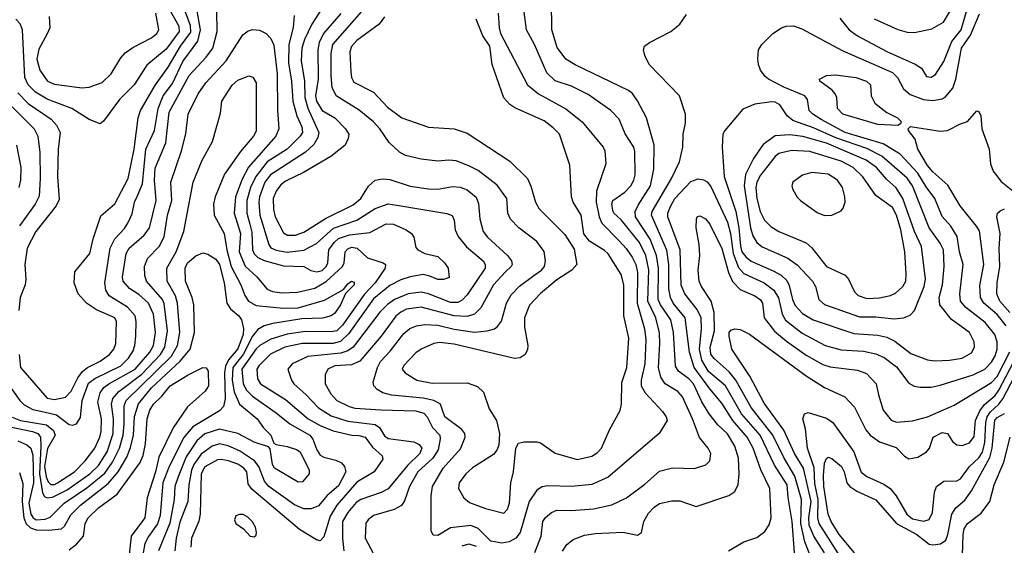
# Model space of a CAD drawing. Extents: x 997026 to 1115308, y 536381 to 619039.
# Tile 256 of 256: x 1048236 to 1053605, y 551555 to 554420. Entities that reach past the tile are written whole.
import ezdxf

# ---------------------------------------------------------------- set-up
doc = ezdxf.new("R2010")
doc.units = 0

msp = doc.modelspace()

# ---------------------------------------------------------------- linework, layer by layer
at = {"layer": '0CON20XD'}
for points in [[(1052895.6, 554425), (1053025, 554365.4), (1053075, 554351.8), (1053115, 554350), (1053209.9, 554370.1), (1053273.2, 554406.8), (1053410, 554635)], [(1049019.8, 554535), (1049103.9, 554385), (1049105.4, 554354.6), (1049035, 554258.9), (1048928.7, 554171.3), (1048860.7, 554065), (1048780.4, 553985), (1048692.8, 553867.2), (1048675, 553852.5), (1048615, 553875.7), (1048519.4, 553935), (1048385, 553986.6), (1048322.7, 554025), (1048281.4, 554065), (1048263.7, 554105), (1048250.5, 554365), (1048237.8, 554397.8), (1048215, 554421.8)], [(1048232.3, 552595), (1048240, 552525), (1048385, 552358), (1048425, 552349.7), (1048485, 552362.4), (1048517.3, 552395), (1048552.3, 552467.7), (1048577.7, 552502.3), (1048605, 552524.2), (1048675, 552559.7), (1048725.4, 552595), (1048749.6, 552625), (1048759.6, 552655), (1048762.9, 552775), (1048755.5, 552795), (1048655, 552838.3), (1048599.5, 552875), (1048555.4, 552925.4), (1048533.5, 552985), (1048535.7, 553045), (1048617.9, 553145), (1048637.1, 553225), (1048678.5, 553351.5), (1048755, 553417.1), (1048827.3, 553555), (1048860, 553715), (1048881.3, 553885), (1048894.1, 553925), (1048976.1, 554063.9), (1049045, 554161.3), (1049112.4, 554275), (1049168.8, 554351.2), (1049167.8, 554387.8), (1049108.8, 554545)], [(1049917.9, 554535), (1049828.9, 554395), (1049788.9, 554311.1), (1049774.4, 554265), (1049770, 554195), (1049788.6, 554085), (1049790.3, 553995), (1049807, 553937), (1049830.2, 553885), (1049866.7, 553805), (1049861.9, 553778.1), (1049840.3, 553739.7), (1049795, 553698.6), (1049603, 553575), (1049573.1, 553535), (1049544.1, 553455), (1049540.2, 553425), (1049544.8, 553355), (1049593.7, 553195), (1049606.1, 553176.1), (1049633.8, 553163.8), (1049695, 553153.3), (1049785.5, 553164.5), (1049855, 553200.8), (1049946.5, 553283.5), (1050075, 553326.7), (1050175, 553391), (1050245, 553415.7), (1050314.1, 553405.9), (1050565, 553364.4), (1050593.4, 553353.4), (1050605, 553327.5), (1050610, 553275), (1050627.3, 553237.3), (1050672.7, 553182.7), (1050762.4, 553105), (1050774.2, 553085), (1050773.1, 553065), (1050675, 552921.1), (1050648.2, 552891.8), (1050625, 552878.3), (1050585, 552878.7), (1050465, 552925.2), (1050425, 552934.1), (1050354.2, 552925.8), (1050280.4, 552895), (1050241.7, 552868.3), (1050199.2, 552825), (1050055, 552635.8), (1050025, 552615.2), (1049986.9, 552603.1), (1049806.6, 552583.4), (1049722.2, 552545), (1049698.5, 552515), (1049718.2, 552455), (1049731.2, 552435), (1049796.5, 552376.5), (1049865, 552303.7), (1049935, 552261.6), (1050025, 552231.5), (1050174, 552214), (1050197.5, 552197.5), (1050225, 552152.6), (1050245, 552137.2), (1050385, 552118.8), (1050414.4, 552104.4), (1050428.2, 552085), (1050418.6, 552055), (1050350.3, 551989.7), (1050245, 551863.5), (1050207.4, 551842.6), (1050095.6, 551805), (1050071, 551789)], [(1051195.9, 551524.1), (1051219.9, 551560.1), (1051253.5, 551586.5), (1051315, 551610.4), (1051375, 551619.6), (1051525, 551627.5), (1051605, 551610.8), (1051627.1, 551625), (1051640, 551685), (1051665, 551730), (1051695, 551763.8), (1051725, 551783.1), (1051791.9, 551798.1), (1051835, 551797.5), (1051925, 551766.7), (1052102.5, 551827.5), (1052135, 551848.8), (1052152.8, 551887.2), (1052159.6, 551945), (1052155, 552030), (1052135.8, 552095), (1052095, 552162.7), (1052042.7, 552212.7), (1051995, 552272.1), (1051955, 552337.9), (1051910.6, 552435), (1051885, 552463.4), (1051828, 552505), (1051811, 552531), (1051800, 552715), (1051786.4, 552785), (1051730.2, 552865), (1051717.4, 552895), (1051720, 553065), (1051708.4, 553135), (1051673.6, 553223.6), (1051594.4, 553345), (1051592.7, 553375), (1051608.3, 553408.3), (1051675.7, 553515), (1051694, 553606), (1051694.8, 553735), (1051652.9, 553885), (1051605, 553978.1), (1051576.6, 554016.6), (1051555, 554034.6), (1051264.4, 554174.4), (1051214.5, 554205), (1051167.4, 554267.4), (1051137.2, 554365), (1051135, 554522.5)], [(1048166, 552445), (1048237.5, 552345), (1048261, 552321), (1048306.9, 552295), (1048367.3, 552282.7), (1048436.2, 552266.2), (1048505, 552213.5), (1048525, 552209.4), (1048545, 552217.1), (1048567.9, 552252.1), (1048577, 552345), (1048611, 552439), (1048646, 552465), (1048787.2, 552532.8), (1048829.5, 552575), (1048854.3, 552615), (1048864.2, 552645), (1048869.2, 552695), (1048870.3, 552775), (1048864.7, 552805), (1048823.9, 552853.9), (1048724.4, 552914.4), (1048705.3, 552945), (1048699.8, 552985), (1048728.9, 553175), (1048755, 553225.4), (1048807.3, 553282.7), (1048828.1, 553315), (1048848.6, 553361.4), (1048862.6, 553425), (1048875.6, 553455.6), (1048904.8, 553525), (1048923.1, 553715), (1048970, 553815), (1048990.5, 553935), (1049018.7, 554005), (1049068.2, 554071.8), (1049125, 554192.4), (1049207.3, 554302.7), (1049221.1, 554365), (1049202.1, 554477.9)], [(1048195, 552253.5), (1048240.6, 552235), (1048381.5, 552211.5), (1048420.9, 552180.9), (1048430, 552155), (1048387.1, 552082.9), (1048371.2, 551985), (1048379.3, 551929.3), (1048391.3, 551901.3), (1048405, 551886.8), (1048425, 551887), (1048441.8, 551895), (1048535.2, 551955), (1048593.5, 552015), (1048645.3, 552085), (1048673.3, 552145), (1048679.8, 552175), (1048682, 552245), (1048662.7, 552335), (1048675, 552387.1), (1048695.4, 552414.6), (1048722.2, 552435), (1048865.5, 552515), (1048945, 552608.1), (1048965.2, 552645), (1048975.5, 552715), (1048966.2, 552815), (1048938.1, 552875), (1048885, 552922.9), (1048833.8, 552955), (1048799.6, 552995), (1048797, 553017), (1048816.1, 553145), (1048832.3, 553175), (1048913.8, 553245), (1048943.2, 553285), (1048980.9, 553435), (1048971.6, 553545), (1048975, 553610), (1049032.2, 553747.8), (1049051.3, 553915), (1049159.8, 554115), (1049252.9, 554215), (1049288.6, 554265), (1049311.8, 554355), (1049310.8, 554465)], [(1048396.7, 554436.7), (1048399.4, 554375), (1048385, 554342.5), (1048340.5, 554259.5), (1048328.7, 554205), (1048345.4, 554145), (1048387.1, 554085), (1048425, 554067.6), (1048575, 554048.5), (1048615, 554052.7), (1048685, 554076.7), (1048735, 554124.2), (1048787.9, 554212.1), (1048811.1, 554238.9), (1048852.3, 554267.7), (1048955, 554320), (1048983.8, 554345), (1048994.6, 554365), (1048978.1, 554455)], [(1049986.5, 554453.5), (1049893.3, 554345), (1049869.1, 554295), (1049861.1, 554255), (1049862.5, 554095), (1049848.9, 554005), (1049854.8, 553975), (1049885, 553924.1), (1049953.5, 553885), (1050011.9, 553825), (1050030.8, 553795), (1050027.3, 553772.7), (1050011.2, 553735), (1049933.3, 553675), (1049782.7, 553587.3), (1049685, 553540.5), (1049659.9, 553520.1), (1049634.2, 553485), (1049618.6, 553445), (1049619.8, 553385), (1049628.9, 553345), (1049675, 553257.5), (1049695.7, 553245.7), (1049740, 553245), (1049785, 553261.8), (1049903.6, 553336.4), (1050055, 553411.2), (1050095.4, 553445), (1050138, 553512), (1050175, 553545.6), (1050215, 553551.8), (1050255, 553549.2), (1050365, 553513.2), (1050465, 553497.7), (1050515, 553495.4), (1050595, 553511.3), (1050636.9, 553506.9), (1050675, 553492.7), (1050725, 553451.9), (1050738.3, 553418.3), (1050744, 553335), (1050762.7, 553265), (1050787.5, 553235), (1050895.7, 553135), (1050917.8, 553105), (1050921.5, 553085), (1050916.5, 553075), (1050885.2, 553044.8), (1050819.3, 552975), (1050750.1, 552849.9), (1050715.2, 552814.8), (1050675, 552803), (1050605, 552806.6), (1050425, 552853), (1050345, 552841.6), (1050313.7, 552826.3), (1050286.4, 552803.6), (1050206.9, 552695), (1050091, 552559), (1050045, 552539.5), (1049955, 552533.4), (1049916.5, 552515), (1049901.5, 552485), (1049901.5, 552435), (1049931.5, 552381.5), (1049965, 552345.4), (1050031.8, 552311.8), (1050063, 552303), (1050205, 552294.4), (1050395, 552288.8), (1050439.3, 552275), (1050458, 552255), (1050487.2, 552197.2), (1050526.8, 552155), (1050529.3, 552135), (1050517.6, 552075), (1050489, 552031), (1050406.1, 551955), (1050362.1, 551875), (1050335, 551797.5), (1050317, 551773), (1050278.6, 551751.4), (1050165, 551717.5), (1050136.5, 551695), (1050124.1, 551675.9), (1050119.6, 551595), (1050162.8, 551512.8)], [(1050845.2, 554455.2), (1050849.8, 554375), (1050858.1, 554345), (1051004.4, 554064.4), (1051064.8, 554014.8), (1051214, 553934), (1051303.3, 553863.3), (1051418.1, 553725), (1051426.5, 553705), (1051431.5, 553635), (1051381.3, 553485), (1051379.8, 553425), (1051395.4, 553345.4), (1051410, 553310), (1051504.9, 553214.9), (1051543.4, 553173.4), (1051576.2, 553125), (1051595.2, 553085), (1051605, 553041.2), (1051601.9, 552875), (1051642.4, 552735), (1051650.2, 552675), (1051645.2, 552545), (1051624.8, 552455), (1051625.3, 552425), (1051646.4, 552386.4), (1051741.4, 552285), (1051761.4, 552255), (1051765.7, 552235), (1051722.9, 552165), (1051445, 551926.9), (1051355, 551886.7), (1051244.7, 551875.3), (1051115, 551880.4), (1051085, 551874.7), (1051055, 551856.1), (1051014.2, 551795), (1050964.8, 551625.2), (1050940.5, 551595), (1050905.7, 551574.3), (1050865, 551567.9), (1050805, 551577.4), (1050735, 551647.6), (1050695, 551663.2), (1050585, 551650), (1050515, 551608.6), (1050490.9, 551610.9), (1050479.2, 551635), (1050480, 551825), (1050487.5, 551875), (1050545.8, 551975), (1050638.9, 552081.1), (1050665.3, 552145), (1050662.2, 552165), (1050647, 552187), (1050554.5, 552255), (1050541.5, 552291.5), (1050531.1, 552325), (1050494.8, 552344.8), (1050436.6, 552356.6), (1050263.2, 552373.2), (1050216.2, 552386.2), (1050184.2, 552404.2), (1050166.4, 552425), (1050163.8, 552445), (1050187.3, 552525), (1050203.4, 552556.6), (1050256.4, 552613.6), (1050329.7, 552710.3), (1050363.4, 552736.6), (1050398.8, 552751.2), (1050445, 552757.9), (1050515, 552754.8), (1050605, 552733.7), (1050715, 552717), (1050785.7, 552724.3), (1050825, 552735.5), (1050842, 552748), (1050862.6, 552777.4), (1050890.6, 552875), (1050915, 552920.9), (1050962, 552968), (1051039.6, 553025), (1051082, 553055), (1051097.9, 553075), (1051102.1, 553105), (1051095, 553157.1), (1051055, 553210.4), (1050956.7, 553285), (1050912, 553332), (1050897.7, 553365), (1050891.2, 553445), (1050838.5, 553518.5), (1050735, 553597.8), (1050685, 553624), (1050615, 553650), (1050575, 553654.6), (1050515, 553649.6), (1050425, 553659.2), (1050340.4, 553680.4), (1050307.4, 553697.4), (1050251, 553751), (1050200.3, 553825), (1050165, 553863.4), (1050086.6, 553926.6), (1049961.2, 554005), (1049940.2, 554050.2), (1049933.8, 554113.8), (1049933.9, 554236.1), (1049943.7, 554285), (1050102, 554465)], [(1051044.3, 551515.7), (1051078.7, 551605), (1051088.5, 551685), (1051102.4, 551707.6), (1051135.4, 551734.6), (1051165, 551746.5), (1051245, 551744.6), (1051365, 551754.6), (1051465, 551775.5), (1051544.2, 551815), (1051645, 551887.8), (1051725, 551958.9), (1051795, 551978.5), (1051855, 551976.5), (1051915, 551974.4), (1051976.4, 551993.6), (1051999.2, 552015), (1052004.3, 552055), (1051990.6, 552085), (1051942.8, 552142.8), (1051904.7, 552245), (1051850.3, 552365), (1051823.9, 552393.9), (1051756.1, 552436.1), (1051731.1, 552471.1), (1051718.7, 552525), (1051727, 552653), (1051723.8, 552713.8), (1051703.7, 552795), (1051660.9, 552885), (1051666.2, 553056.2), (1051649.8, 553135), (1051615, 553205.8), (1051515, 553329.6), (1051475.6, 553365), (1051469.5, 553379.5), (1051464.4, 553415.6), (1051469.2, 553435), (1051535, 553480.4), (1051567.7, 553515), (1051585.4, 553545), (1051591.1, 553575), (1051590.9, 553700.9), (1051585.4, 553725), (1051538, 553798), (1051505, 553877.5), (1051459.4, 553925), (1051335, 554012.5), (1051245, 554056.7), (1051155, 554086.8), (1051110.4, 554130.4), (1051043.7, 554283.7), (1050999.1, 554365), (1050984.6, 554475)], [(1052100, 551525), (1052185, 551574.4), (1052255, 551598.1), (1052298.6, 551631.4), (1052323.1, 551666.9), (1052333.6, 551705), (1052326, 551865), (1052276.6, 551966.6), (1052235.7, 552085), (1052202.6, 552145), (1052123.6, 552235), (1052065, 552329.6), (1051998.2, 552408.2), (1051913.8, 552525), (1051887.5, 552607.5), (1051864.4, 552795), (1051799.4, 552875), (1051784.5, 552905), (1051775, 552953.8), (1051774.9, 553085), (1051764.6, 553164.6), (1051681, 553355), (1051685.2, 553375), (1051789.7, 553555), (1051833.2, 553645), (1051851.9, 553725), (1051854.4, 553795), (1051867.1, 553855), (1051867.1, 553905), (1051834.3, 554005), (1051667.5, 554175), (1051643.8, 554225), (1051636.7, 554255), (1051643.3, 554275), (1051670, 554295), (1051785.5, 554354.5), (1051835, 554396), (1051872.6, 554447.4)], [(1052390, 554375), (1052415.7, 554384.3), (1052455, 554385.8), (1052500.3, 554370.3), (1052721.4, 554251.4), (1052995, 554132), (1053023, 554105), (1053055, 554042.5), (1053091.9, 554011.9), (1053164, 553985), (1053215, 553979.7), (1053265, 553988.4), (1053282.8, 553997.2), (1053323.5, 554046.5), (1053341, 554095), (1053370.6, 554265), (1053419.8, 554335), (1053469, 554451)], [(1052707.3, 554427.3), (1052758.5, 554365), (1052805, 554331.3), (1052964.3, 554245.7), (1053117.8, 554177.8), (1053152.5, 554155), (1053180.5, 554110.5), (1053205, 554106.2), (1053229.5, 554120.5), (1053275, 554191.4), (1053318.8, 554301.2), (1053370, 554365), (1053402.5, 554477.5)], [(1049732.3, 554442.3), (1049726.6, 554376.6), (1049703.7, 554285), (1049702.1, 554185), (1049718.4, 554085), (1049724.8, 553974.8), (1049746.2, 553896.2), (1049774.2, 553835), (1049777.5, 553805), (1049765.9, 553785), (1049693.4, 553715), (1049585.2, 553645), (1049523.4, 553565), (1049494.8, 553505), (1049474.8, 553435), (1049474.6, 553364.6), (1049490, 553305), (1049502.2, 553262.2), (1049505.7, 553165), (1049514.6, 553144.6), (1049534.2, 553124.2), (1049568.3, 553108.3), (1049675, 553079.1), (1049785, 553074.4), (1049823.5, 553053.5), (1049855.8, 553045.8), (1049885, 553053.1), (1049907.6, 553075), (1049915.2, 553095), (1049921.6, 553165), (1049950, 553205), (1049975, 553226.4), (1050035, 553248), (1050145, 553260.9), (1050235, 553306.9), (1050275, 553304.6), (1050344, 553275), (1050372.5, 553255), (1050384.3, 553235), (1050395, 553177.5), (1050406.2, 553165), (1050445, 553145.7), (1050515, 553129.4), (1050553.1, 553095), (1050571.4, 553065), (1050577.5, 553015), (1050546.6, 553003.4), (1050515, 553003.6), (1050472.5, 553022.5), (1050435, 553030.4), (1050365, 553017.6), (1050315, 553001.9), (1050255, 552970.9), (1050165, 552897.7), (1050030.5, 552709.5), (1049985, 552666.8), (1049945, 552655.7), (1049775.5, 552655.5), (1049681.1, 552635), (1049602.8, 552597.2), (1049541.1, 552535), (1049529.1, 552515), (1049533.1, 552463.1), (1049548.8, 552435), (1049685, 552349.2), (1049809.3, 552245), (1049875, 552207.5), (1049945, 552179.6), (1050046.5, 552156.5), (1050085, 552154.5), (1050118.8, 552145), (1050159.5, 552089.5), (1050212.3, 552042.3), (1050216.2, 552025), (1050168.9, 551955), (1050075, 551898.7), (1049964.4, 551775), (1049928.6, 551715), (1049895, 551601.9), (1049875, 551580.5), (1049855, 551584.6), (1049760.9, 551640.9), (1049500.9, 551860.9), (1049480.9, 551890.9), (1049474.1, 551955), (1049458.7, 551975), (1049425, 551997.4), (1049375, 552016.1), (1049335, 552023.7), (1049315, 552021.4), (1049245, 551982.4), (1049225.8, 551945.8), (1049220.7, 551725), (1049212.7, 551687.3), (1049173.1, 551595), (1049169.3, 551545)], [(1050224.6, 554435), (1050195.2, 554394.8), (1050075, 554305.4), (1050045, 554274.2), (1050036.9, 554245), (1050040.9, 554135), (1050044.7, 554104.7), (1050058.7, 554078.7), (1050164.4, 554025), (1050242.1, 553942.1), (1050320, 553885), (1050464.5, 553834.5), (1050605, 553824.4), (1050675, 553801.9), (1050908.3, 553648.3), (1051003.9, 553553.9), (1051023.1, 553513.1), (1051047.9, 553425), (1051068.8, 553388.8), (1051208.8, 553248.8), (1051258.8, 553168.8), (1051273.1, 553085), (1051246.9, 553055), (1051165, 553001.5), (1051075, 552928.2), (1051015.3, 552864.7), (1050988.2, 552795), (1050989.2, 552745), (1051006.7, 552645), (1051005, 552622.5), (1050992, 552595), (1050965, 552577.1), (1050933.2, 552573.2), (1050605, 552650.8), (1050525, 552659.7), (1050494, 552655), (1050425.8, 552625), (1050395, 552604.4), (1050330.6, 552535), (1050321.4, 552515), (1050338, 552495), (1050402, 552455), (1050485, 552438.8), (1050675, 552440.6), (1050731.3, 552421.3), (1050765, 552390), (1050795, 552300), (1050836.2, 552235), (1050852.5, 552165), (1050848.3, 552101.7), (1050837, 552073), (1050819.1, 552050.9), (1050705, 551978.5), (1050668.1, 551945), (1050632.5, 551895), (1050627.8, 551865), (1050657.1, 551815), (1050688.7, 551788.7), (1050775, 551755.4), (1050875, 551731.1)], [(1050875, 551731.1), (1050895, 551752.9), (1050907.2, 551785), (1050913.3, 551895), (1050927.8, 551955), (1050941.2, 552085), (1050955, 552112.5), (1050985, 552120), (1051055, 552120), (1051075, 552113.3), (1051155, 552057.1), (1051275, 552023.5), (1051355, 552040.5), (1051385, 552058.9), (1051408.9, 552085), (1051451.4, 552185), (1051509.3, 552290.7), (1051517.8, 552325), (1051518.3, 552441.7), (1051546.9, 552525), (1051556.9, 552685), (1051530.5, 552805), (1051530.8, 552975), (1051515, 553030.6), (1051445, 553143.1), (1051425, 553161.8), (1051342.1, 553212.1), (1051312.4, 553252.4), (1051297.8, 553355), (1051254.5, 553425), (1051244.6, 553454.6), (1051236.4, 553626.4), (1051178.5, 553795), (1051145, 553830), (1051095, 553868.2), (1050935, 553939.5), (1050908.2, 553958.2), (1050875, 553994.2), (1050811.8, 554175), (1050799.7, 554275), (1050761.7, 554331.7), (1050725, 554421.9)], [(1048165, 552204.3), (1048305, 552176.3), (1048335, 552165.2), (1048350.2, 552145), (1048350.3, 552095), (1048344, 551945), (1048360.9, 551840.9), (1048371.8, 551821.8), (1048384.8, 551814.8), (1048415, 551818.2), (1048495, 551858.6), (1048618.7, 551945), (1048665, 551989.5), (1048711.9, 552065), (1048745.4, 552164.6), (1048748, 552245), (1048735.9, 552325), (1048744.1, 552355.9), (1048776.7, 552393.3), (1048901.4, 552488.6), (1049003.5, 552595), (1049027.3, 552635), (1049041.5, 552725), (1049023.2, 552873.2), (1049015.2, 552895), (1048926.4, 552995), (1048917.3, 553025), (1048916.2, 553075), (1048932.3, 553117.7), (1048996, 553184), (1049023.2, 553236.8), (1049041.7, 553355), (1049065.2, 553435), (1049059.2, 553535), (1049118.1, 553705), (1049141.8, 553798.2), (1049155.3, 553905), (1049209.2, 554015), (1049250.7, 554075), (1049362, 554195), (1049453.1, 554336.9), (1049481.7, 554358.3), (1049507, 554367), (1049543, 554363), (1049579.4, 554345), (1049605, 554317.8), (1049621, 554281), (1049638.9, 554125), (1049640.8, 553925), (1049648.4, 553825), (1049632.4, 553785), (1049483.5, 553616.5), (1049449, 553551), (1049412.5, 553455), (1049405.2, 553365), (1049439.5, 553255), (1049433.4, 553155), (1049465.7, 553075.7), (1049529, 553019), (1049585, 552950.9), (1049615, 552937.9), (1049665, 552930.8), (1049751.2, 552935), (1049845, 552956.9), (1049907.5, 552992.5), (1049996.9, 553075), (1050005.3, 553095), (1050010.3, 553155), (1050025, 553171.6), (1050045, 553180.4), (1050075.4, 553175), (1050132, 553122), (1050216.9, 553095), (1050230.5, 553085), (1050228.8, 553065), (1050175, 552985.3), (1050116.4, 552923.6), (1049995.5, 552755), (1049965, 552724.8), (1049935, 552718), (1049795, 552719.7), (1049695, 552705.8), (1049605, 552678.5), (1049544.7, 552645), (1049524.7, 552625.3), (1049447.2, 552515), (1049453.8, 552435), (1049471.7, 552401.7), (1049505, 552367.4), (1049635, 552277.4), (1049708.2, 552218.2), (1049817.5, 552155), (1049834.4, 552134.4), (1049856.1, 552075), (1049875, 552046.9), (1049895, 552035.2), (1049959.3, 552019.3), (1049989.7, 552005), (1050007.8, 551985), (1050013.3, 551955), (1049975, 551879.2), (1049912.8, 551827.2), (1049865, 551771.2), (1049825, 551754.7), (1049785, 551754.8), (1049735, 551775.8), (1049595, 551876.7), (1049571.6, 551905), (1049540.3, 551985), (1049516.2, 552016.2), (1049435, 552070), (1049372.5, 552097.5), (1049325, 552108.8), (1049285.1, 552094.9), (1049225, 552051.9), (1049185, 551996.5), (1049172.4, 551965), (1049157.8, 551885), (1049153, 551795), (1049108.9, 551681.1), (1049089.4, 551595), (1049081.6, 551525)], [(1052460.5, 551515), (1052447.8, 551685), (1052426.4, 551816.4), (1052419.8, 551885), (1052352.1, 551992.1), (1052274.1, 552155), (1052172.3, 552272.3), (1052085, 552424.2), (1051992.6, 552502.6), (1051955.7, 552565), (1051942.2, 552625), (1051953.8, 552735), (1051952, 552795), (1051929.6, 552839.6), (1051862.3, 552925), (1051842.2, 552972.2), (1051838.1, 553165), (1051769.8, 553345), (1051769.8, 553365), (1051785, 553401.8), (1051808.6, 553445), (1051895, 553538.5), (1051935, 553553.1), (1051965, 553547.7), (1051985, 553536.2), (1052005, 553511.5), (1052095, 553317.1), (1052111.9, 553255), (1052126.2, 553146.2), (1052155, 553070), (1052185, 553037.1), (1052295, 552986.6), (1052348.6, 552945), (1052373.5, 552903.5), (1052392.9, 552815), (1052412.5, 552782.5), (1052501.8, 552711.8), (1052628.6, 552645), (1052715, 552621.2), (1052837.3, 552612.7), (1052905, 552599.2), (1052948.8, 552578.8), (1053017.2, 552527.2), (1053085, 552438.5), (1053113.1, 552423.1), (1053145, 552417.3), (1053205, 552417.7), (1053255, 552428.2), (1053435.8, 552484.2), (1053499.2, 552515), (1053535, 552553.6), (1053555, 552587.8), (1053565.2, 552625), (1053565.2, 552665), (1053553.6, 552705), (1053499.6, 552769.6), (1053395, 552850.6), (1053366.6, 552886.6), (1053361.4, 552925), (1053380, 553085), (1053359.5, 553155), (1053347.3, 553237.3), (1053312.7, 553295), (1053265, 553346.4), (1053226.1, 553446.1), (1053178.3, 553508.3), (1053132.8, 553582.8), (1053037, 553687), (1052943.6, 553743.6), (1052737.7, 553805), (1052606.7, 553875), (1052560, 553905), (1052541.2, 553925), (1052532.3, 553985), (1052517.9, 554005), (1052402.2, 554052.2), (1052318, 554095), (1052300.6, 554110.6), (1052275.7, 554145), (1052264.3, 554175), (1052260, 554205), (1052263.8, 554255), (1052283.3, 554285), (1052343.3, 554345), (1052390, 554375)], [(1048225, 552125.2), (1048275, 552103.5), (1048296.3, 552085), (1048306.9, 552046.9), (1048311.5, 551895), (1048285.1, 551785), (1048297.2, 551725), (1048309, 551705), (1048325, 551693.8), (1048375, 551698.5), (1048401.7, 551708.3), (1048477.9, 551785), (1048601.7, 551868.3), (1048700.8, 551949.2), (1048741.5, 552008.5), (1048779.7, 552085), (1048800.4, 552155), (1048804.6, 552215), (1048805.2, 552314.8), (1048817.2, 552345), (1049063.1, 552586.9), (1049097.2, 552645), (1049109.3, 552715), (1049097, 552875), (1049085, 552915.4), (1049039.5, 552995), (1049037.6, 553065), (1049089.8, 553155), (1049131.1, 553265), (1049181.1, 553535), (1049231.5, 553655), (1049286.7, 553755), (1049330.3, 553909.7), (1049338.1, 553975), (1049395, 554062.5), (1049425, 554090), (1049485, 554114.4), (1049507.2, 554107.2), (1049524.4, 554075), (1049525, 553812), (1049510.9, 553785), (1049439, 553701), (1049352.9, 553577.1), (1049301.4, 553455), (1049293.1, 553415), (1049295.5, 553355), (1049350.8, 553255), (1049365.8, 553165), (1049389.4, 553075), (1049442.5, 552975), (1049462.7, 552917.3), (1049483.3, 552885), (1049525, 552862.5), (1049675, 552847.1), (1049755, 552849.5), (1049898.6, 552891.4), (1050000.8, 552949.2), (1050025, 552980.8), (1050045, 552994.2), (1050058.9, 552988.9), (1050060, 552975), (1050012.7, 552927.3), (1049984.6, 552865), (1049955, 552820.6), (1049935, 552806.7), (1049886.1, 552793.9), (1049775, 552788.9), (1049616.3, 552763.7), (1049569.1, 552750.9), (1049535, 552732), (1049505, 552694.2), (1049454.4, 552595), (1049398.5, 552525), (1049394.5, 552455), (1049405, 552391.1), (1049433.9, 552323.9), (1049530.4, 552245), (1049564.7, 552194.7), (1049605.6, 552155), (1049622.3, 552112.3), (1049634, 552104), (1049695, 552094.4), (1049745, 552078.2), (1049765, 552064.4), (1049814, 551965), (1049813.8, 551945), (1049778.8, 551901.2), (1049755, 551898.8), (1049625, 551975.8), (1049613.6, 551995), (1049601.2, 552081.2), (1049592.5, 552092.5), (1049515, 552116.9), (1049424.4, 552164.4), (1049325, 552188.4), (1049245, 552162.3), (1049201.1, 552125), (1049142.7, 552037.3), (1049099.4, 551929.4), (1049081.6, 551875), (1049078.8, 551805), (1049054.2, 551675.8), (1048992.6, 551525)], [(1053025, 553842.5), (1052915, 553848.6), (1052724.2, 553905), (1052695.6, 553935), (1052691.4, 553995), (1052682.9, 554015), (1052665.4, 554035.4), (1052598.8, 554085), (1052596.7, 554095), (1052635, 554115.7), (1052685, 554118.9), (1052795, 554103.8), (1052854, 554085), (1052875.8, 554065), (1052879.2, 554005), (1052898, 553965), (1052965, 553914), (1053022.5, 553885), (1053042.5, 553865), (1053038.3, 553851.7), (1053025, 553842.5)], [(1048225, 554021.2), (1048282.7, 553962.7), (1048408.2, 553878.2), (1048436.9, 553845), (1048455.8, 553805.8), (1048446.4, 553715), (1048442.1, 553565), (1048450.7, 553439.3), (1048434.7, 553405.3), (1048324.7, 553265), (1048276.5, 553175), (1048264.6, 553085), (1048270, 553005), (1048265.3, 552974.7), (1048238.2, 552905), (1048230.5, 552835)], [(1053225, 552561.1), (1053305, 552564), (1053374.5, 552574.5), (1053425, 552604.5), (1053442.5, 552635), (1053440.9, 552665), (1053415.2, 552715.2), (1053316.5, 552786.5), (1053253.8, 552865), (1053249.7, 552905), (1053267.1, 552975), (1053277.1, 553075), (1053273.1, 553165), (1053255, 553201.1), (1053194.3, 553285), (1053104, 553515), (1053075, 553556.7), (1052936.2, 553676.2), (1052855, 553717.4), (1052686.8, 553775), (1052565, 553831.2), (1052450.9, 553870.9), (1052421.4, 553895), (1052381.5, 553955), (1052355, 553969.4), (1052335, 553971.4), (1052245, 553960), (1052178.5, 553931.5), (1052080, 553815), (1052070, 553795), (1052067.1, 553725), (1052077.5, 553565), (1052140.3, 553375), (1052157.6, 553285), (1052165.5, 553185), (1052174.2, 553155), (1052195, 553127.7), (1052225, 553104.3), (1052345, 553051.9), (1052387.3, 553027.3), (1052418.3, 552998.3), (1052431.9, 552971.9), (1052449, 552895), (1052465, 552862.1), (1052505, 552819.3), (1052563.3, 552785), (1052785, 552708.8), (1052915, 552700.2), (1052965, 552689.1), (1053007.7, 552667.7), (1053095, 552600.8), (1053185, 552566.2), (1053225, 552561.1)], [(1048195, 553944.1), (1048315.6, 553825.6), (1048334.7, 553785), (1048345.7, 553695.7), (1048348.1, 553555), (1048341.2, 553458.8), (1048319.4, 553415), (1048234.5, 553295.5)], [(1053615, 552751.9), (1053565, 552813.4), (1053493.2, 552875), (1053475.3, 552905), (1053471.4, 552971.4), (1053493.2, 553085), (1053468.7, 553268.7), (1053453.9, 553295), (1053364.8, 553404.8), (1053297.4, 553517.4), (1053215, 553590), (1053185.3, 553625), (1053133.4, 553715), (1053118.2, 553768.2), (1053082.5, 553815), (1053080, 553825), (1053093, 553837), (1053255, 553813.1), (1053294.5, 553815.5), (1053365, 553852.9), (1053403.3, 553865), (1053455, 553922.5), (1053465, 553920), (1053476.1, 553896.1), (1053482.9, 553825), (1053521.5, 553715), (1053530, 553635), (1053544.7, 553594.7), (1053588.3, 553538.3), (1053660.1, 553480.1)], [(1053005, 552790.3), (1053055, 552794.5), (1053090.7, 552809.3), (1053114.2, 552835.8), (1053168.6, 552965), (1053175.2, 553005), (1053152.9, 553182.9), (1053114.8, 553265), (1053052.2, 553445), (1053015, 553503.4), (1052961.5, 553551.5), (1052908.1, 553615), (1052852.2, 553655), (1052635, 553746.2), (1052506.6, 553783.4), (1052435, 553791.5), (1052355, 553785.9), (1052290, 553740), (1052236.3, 553663.7), (1052193.5, 553576.5), (1052186.5, 553515), (1052220.9, 553285), (1052232.7, 553242.7), (1052255.5, 553205.5), (1052285, 553181.8), (1052425, 553120.3), (1052474.4, 553084.4), (1052559.6, 552995), (1052575.5, 552965), (1052593.5, 552895), (1052625, 552868.4), (1052815, 552799.8), (1052905, 552800.2), (1053005, 552790.3)], [(1048217.7, 553735), (1048242.5, 553615), (1048241.1, 553545), (1048231.2, 553505)], [(1052855, 552900.7), (1052925, 552904.1), (1052984.2, 552915.8), (1053011, 552929), (1053051.8, 552965), (1053067.5, 552995), (1053070.4, 553035), (1053062.5, 553155), (1053040.3, 553275), (1053017.7, 553355), (1052995, 553397.1), (1052905, 553460.9), (1052834.1, 553564.1), (1052781.1, 553615), (1052715, 553649.3), (1052545, 553701.4), (1052445, 553707.3), (1052375, 553690.4), (1052354.7, 553675), (1052275, 553573.3), (1052254.8, 553535), (1052250.5, 553505), (1052254.8, 553445), (1052273.8, 553373.8), (1052296.8, 553326.8), (1052331.8, 553291.8), (1052375, 553266.2), (1052525, 553203.1), (1052555, 553176.5), (1052635, 553075.4), (1052737.5, 553027.5), (1052755.9, 553005), (1052787.3, 552937.3), (1052807.1, 552917.1), (1052855, 552900.7)], [(1052625, 553352.9), (1052665, 553354.2), (1052715, 553378.8), (1052726.8, 553393.2), (1052736.7, 553425), (1052735.5, 553455), (1052721.5, 553505), (1052694.4, 553545), (1052645, 553578.2), (1052555, 553587.1), (1052505, 553573.1), (1052451.2, 553535), (1052446, 553515), (1052452, 553495), (1052475, 553453.3), (1052493.3, 553435), (1052585, 553369.2), (1052625, 553352.9)], [(1053635, 552824.4), (1053579.8, 552885), (1053564.8, 552925), (1053565.2, 552985), (1053580, 553075), (1053576.4, 553173.6), (1053581.8, 553255), (1053564.6, 553345), (1053567.8, 553365), (1053581.3, 553378.7), (1053605, 553388.7)], [(1052565, 551454), (1052517.8, 551575), (1052496.1, 551675), (1052498.4, 551805), (1052462.8, 551932.8), (1052403.1, 552033.1), (1052341.7, 552155), (1052225, 552307.1), (1052141.6, 552455), (1052105, 552501), (1052023, 552573), (1052005, 552596.9), (1052001.1, 552635), (1052024.9, 552725), (1052023.4, 552823.4), (1052006.7, 552886.7), (1051953.2, 552965), (1051940, 552995), (1051936.2, 553055), (1051943.8, 553135), (1051940.9, 553195), (1051924.3, 553285), (1051926.4, 553333.6), (1051932.3, 553347.7), (1051945, 553351.2), (1051975, 553333.8), (1051998.5, 553305), (1052065, 553172.5), (1052101.2, 553041.2), (1052123.3, 552993.3), (1052165, 552948.9), (1052245, 552915.3), (1052275, 552893.6), (1052286.5, 552875), (1052295.3, 552795), (1052352.3, 552722.3), (1052417.2, 552667.2), (1052525, 552591.4), (1052615, 552541.1), (1052655, 552527.9), (1052805, 552510), (1052852.4, 552492.4), (1052905.4, 552435.4), (1052918.2, 552375)], [(1048235, 551952.9), (1048252.2, 551892.2), (1048248.6, 551795), (1048259.1, 551705), (1048271.9, 551671.9), (1048295, 551650.4), (1048325, 551640.6), (1048392.9, 551637.1), (1048464.7, 551645.3), (1048480.1, 551659.9), (1048515, 551722), (1048566.8, 551775), (1048717.7, 551892.3), (1048773.6, 551956.4), (1048820.2, 552035), (1048840.7, 552089.3), (1048856.4, 552155), (1048861.9, 552258.1), (1048884.2, 552325.8), (1048955, 552414), (1049111.2, 552558.8), (1049165.4, 552624.6), (1049189.8, 552715), (1049184.8, 552865), (1049176.4, 552906.4), (1049140.8, 552995), (1049138.2, 553065), (1049151.6, 553095), (1049197.1, 553132.9), (1049235, 553148.9), (1049262.3, 553142.3), (1049305, 553114.6), (1049324.8, 553084.8), (1049351.5, 552985), (1049365.8, 552875.8), (1049384.8, 552844.8), (1049430.9, 552805), (1049444.7, 552785), (1049456.3, 552736.3), (1049454.1, 552705), (1049425, 552626.2), (1049374.6, 552565.4), (1049358.3, 552531.7), (1049353.5, 552495), (1049356, 552354), (1049347.6, 552312.4), (1049325, 552287.4), (1049179.1, 552200.9), (1049128.5, 552141.5), (1049047.5, 551975), (1049016.7, 551895), (1049002, 551718), (1048988, 551672), (1048937.3, 551602.7), (1048919, 551565), (1048908.3, 551515)], [(1052624.8, 551515), (1052565.5, 551605), (1052541.2, 551665), (1052538.1, 551705), (1052552.1, 551795), (1052509, 551975), (1052461.5, 552055), (1052402.2, 552182.2), (1052295, 552329.2), (1052216.7, 552476.7), (1052118.8, 552625), (1052104.4, 552695), (1052104.4, 552715.6), (1052112.7, 552727.3), (1052135.6, 552734.4), (1052165, 552731.5), (1052215.7, 552705.7), (1052525, 552478.2), (1052625, 552415.4), (1052735, 552363.6), (1052787.8, 552307.8), (1052849.2, 552185), (1052872.7, 552155), (1052925, 552119.7), (1053015, 552088.5), (1053060.9, 552040.9), (1053085, 552027.1), (1053134, 552035), (1053180.8, 552065), (1053197.5, 552085), (1053216, 552145), (1053265, 552170), (1053295, 552164.4), (1053321.7, 552121.7), (1053345, 552103.5), (1053375, 552099.6), (1053415, 552113.6), (1053440.8, 552149.2), (1053447.6, 552235), (1053471.4, 552288.6), (1053497.5, 552322.5), (1053555, 552372.1), (1053575, 552400.2), (1053670.4, 552585)], [(1052918.2, 552375), (1052945, 552292), (1052987.7, 552237.7), (1053017, 552227), (1053105, 552233.4), (1053185, 552255.3), (1053331.8, 552318.2), (1053535, 552441.9), (1053565, 552475.2), (1053635, 552608.9)], [(1048505, 551530.8), (1048545, 551561.7), (1048583.2, 551605), (1048593.1, 551675), (1048608.7, 551705), (1048665, 551760.3), (1048766.7, 551833.3), (1048893.1, 552006.9), (1048909.4, 552045), (1048922.3, 552107.7), (1048930.6, 552245), (1048945, 552291.1), (1048965, 552324.6), (1049011.2, 552368.8), (1049056.5, 552425), (1049155, 552484.5), (1049235, 552524), (1049252, 552522), (1049264, 552505), (1049265.5, 552425), (1049247.1, 552395), (1049150.6, 552309.4), (1049071.9, 552195), (1048994.1, 552035.9), (1048975.5, 551955), (1048930.3, 551815), (1048918.2, 551705), (1048843.7, 551605), (1048832, 551505)], [(1052747, 551435), (1052594.8, 551675), (1052588.6, 551705), (1052589.6, 551805), (1052571.5, 551891.5), (1052567.5, 551977.5), (1052531.4, 552085), (1052520.7, 552190.7), (1052506, 552245), (1052515, 552272.5), (1052535, 552278.8), (1052635, 552247.9), (1052670, 552225), (1052784.6, 552065), (1052825, 551954.6), (1052855, 551931.2), (1052947.9, 551887.9), (1052982.5, 551865), (1053014.3, 551824.3), (1053073.1, 551725), (1053105, 551700.3), (1053165, 551686.9), (1053195, 551696.9), (1053213.8, 551735), (1053224.6, 551845.4), (1053235.7, 551875), (1053275, 551905.5), (1053345, 551907.3), (1053365, 551917.1), (1053414.7, 551985), (1053465, 552031.7), (1053485, 552062.4), (1053498, 552115), (1053504.3, 552225), (1053511.2, 552255), (1053528.2, 552281.8), (1053575.1, 552324.9), (1053596, 552354), (1053682.3, 552517.7)], [(1052787.7, 551515), (1052705, 551614.1), (1052660.9, 551685), (1052643.4, 551725), (1052620.7, 551875), (1052619.1, 551935), (1052625, 552002.5), (1052635, 552028.1), (1052645, 552035.5), (1052665, 552027.9), (1052717.3, 551985), (1052731.8, 551955), (1052746.2, 551895), (1052761.8, 551875), (1052800.8, 551850.8), (1052905, 551802.9), (1053016.9, 551675), (1053127.8, 551615), (1053195, 551561.2), (1053215, 551557.2), (1053257, 551563), (1053285, 551583.6), (1053296.7, 551615), (1053318.7, 551725), (1053341.2, 551758.8), (1053388.8, 551801.2), (1053425, 551851.5), (1053525.7, 552034.3), (1053539, 552085), (1053553.3, 552236.7), (1053565, 552251.7), (1053605.5, 552274.5)], [(1053375.6, 551445), (1053379.6, 551615), (1053386.5, 551645), (1053403.1, 551675), (1053479.3, 551730.7), (1053526.1, 551793.9), (1053550, 551885), (1053601.5, 552008.5), (1053637.3, 552145)], [(1050071, 551789), (1050024.2, 551735), (1049995.8, 551685), (1049996.2, 551595), (1050004.1, 551525)], [(1049515, 551602.5), (1049525, 551610), (1049527.5, 551625), (1049522, 551655), (1049505, 551683.3), (1049479.1, 551709.1), (1049455, 551722.5), (1049435, 551724), (1049415, 551716), (1049408, 551695), (1049414.6, 551674.6), (1049455.6, 551645.6), (1049493.3, 551605), (1049515, 551602.5)], [(1050647.8, 551552.2), (1050685, 551562.7), (1050725, 551551)]]:
    msp.add_lwpolyline(points, dxfattribs=at)

doc.saveas('drawing.dxf')
